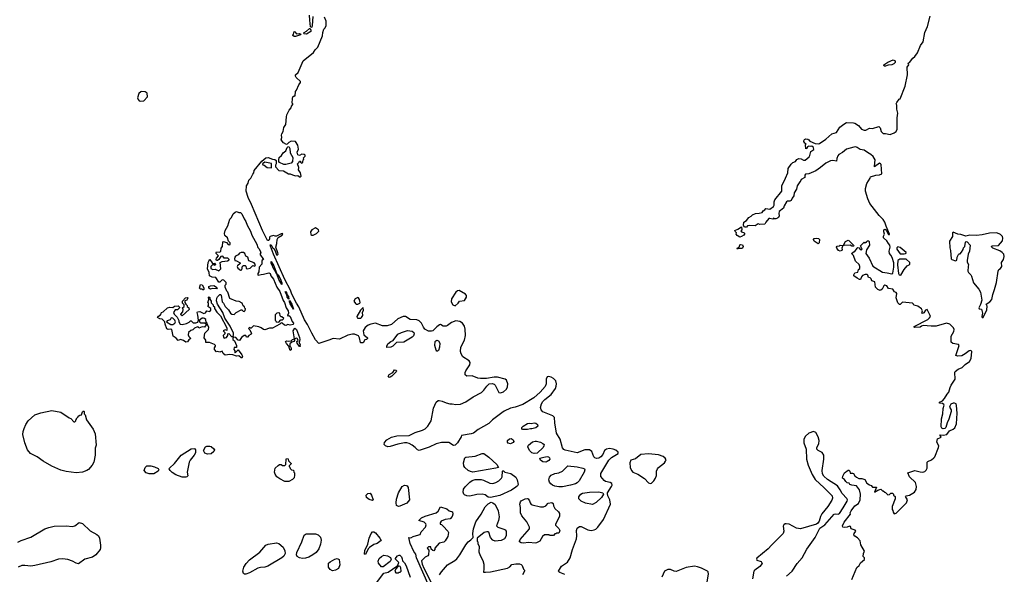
# Model space of a CAD drawing. Extents: x 2219101 to 2444320, y 201258 to 358766.
# Tile 67 of 256: x 2292008 to 2304842, y 222372 to 229602. Entities that reach past the tile are written whole.
import ezdxf

# ---------------------------------------------------------------- set-up
doc = ezdxf.new("R2010")
doc.units = 0

msp = doc.modelspace()

# ---------------------------------------------------------------- linework, layer by layer
at = {"layer": '0CON10XD'}
for points in [[(2296774, 224045), (2296758, 224065), (2296761, 224089), (2296795, 224126), (2296855, 224161), (2296925, 224178), (2297085, 224183), (2297165, 224222), (2297260, 224250), (2297295, 224269), (2297328, 224302), (2297370, 224375), (2297404, 224536), (2297438, 224615), (2297463, 224637), (2297475, 224640), (2297515, 224631), (2297565, 224606), (2297614, 224594), (2297645, 224596), (2297695, 224586), (2297755, 224589), (2297825, 224619), (2297921, 224685), (2298027, 224743), (2298058, 224772), (2298095, 224827), (2298126, 224854), (2298165, 224860), (2298191, 224851), (2298206, 224836), (2298234, 224775), (2298255, 224742), (2298275, 224738), (2298315, 224749), (2298354, 224785), (2298368, 224815), (2298371, 224855), (2298352, 224905), (2298335, 224916), (2298235, 224942), (2298192, 224942), (2298094, 224926), (2298015, 224924), (2297980, 224930), (2297905, 224959), (2297835, 224957), (2297814, 224974), (2297814, 225005), (2297822, 225025), (2297875, 225102), (2297881, 225135), (2297867, 225155), (2297786, 225206), (2297763, 225245), (2297754, 225275), (2297760, 225335), (2297805, 225426), (2297818, 225485), (2297814, 225566), (2297804, 225605), (2297780, 225645), (2297745, 225669), (2297695, 225676), (2297635, 225654), (2297585, 225616), (2297565, 225609), (2297527, 225607), (2297495, 225630), (2297480, 225625), (2297445, 225600), (2297394, 225546), (2297375, 225540), (2297335, 225544), (2297289, 225569), (2297270, 225595), (2297247, 225645), (2297215, 225675), (2297185, 225688), (2297096, 225696), (2297035, 225731), (2297005, 225734), (2296935, 225702), (2296855, 225630), (2296798, 225612), (2296735, 225612), (2296645, 225644), (2296586, 225634), (2296551, 225619), (2296512, 225588), (2296483, 225545), (2296492, 225492), (2296540, 225455), (2296540, 225445), (2296528, 225432), (2296505, 225430), (2296485, 225390), (2296455, 225390), (2296450, 225395), (2296438, 225455), (2296423, 225483), (2296372, 225502), (2296345, 225502), (2296285, 225488), (2296175, 225436), (2296095, 225446), (2296038, 225425), (2295905, 225380), (2295865, 225430), (2295815, 225514), (2295758, 225628), (2295719, 225689), (2295648, 225858), (2295616, 225905), (2295557, 226025), (2295539, 226075), (2295465, 226215), (2295316, 226545), (2295275, 226650), (2295273, 226667), (2295285, 226667), (2295302, 226632), (2295323, 226615), (2295344, 226574), (2295355, 226539), (2295366, 226534), (2295376, 226544), (2295374, 226565), (2295346, 226635), (2295359, 226685), (2295362, 226738), (2295378, 226762), (2295428, 226795), (2295438, 226815), (2295415, 226810), (2295355, 226780), (2295340, 226780), (2295315, 226791), (2295273, 226777), (2295264, 226766), (2295264, 226745), (2295256, 226724), (2295240, 226725), (2295174, 226855), (2295031, 227195), (2294986, 227285), (2294960, 227365), (2294966, 227435), (2294987, 227473), (2294995, 227509), (2295021, 227538), (2295045, 227589), (2295059, 227605), (2295062, 227635), (2295165, 227756), (2295217, 227803), (2295245, 227804), (2295305, 227783), (2295335, 227781), (2295351, 227765), (2295352, 227725), (2295341, 227705), (2295342, 227685), (2295385, 227636), (2295445, 227634), (2295510, 227595), (2295535, 227593), (2295565, 227578), (2295605, 227568), (2295635, 227570), (2295665, 227550), (2295677, 227563), (2295667, 227605), (2295643, 227645), (2295646, 227676), (2295630, 227725), (2295650, 227745), (2295655, 227760), (2295668, 227758), (2295670, 227745), (2295683, 227733), (2295700, 227745), (2295702, 227775), (2295710, 227785), (2295708, 227802), (2295731, 227825), (2295729, 227835), (2295715, 227844), (2295685, 227848), (2295655, 227832), (2295635, 227840), (2295626, 227875), (2295640, 227915), (2295634, 227965), (2295605, 228014), (2295545, 228019), (2295515, 228002), (2295495, 227979), (2295485, 227977), (2295445, 227999), (2295416, 228035), (2295424, 228065), (2295419, 228095), (2295424, 228115), (2295441, 228145), (2295451, 228195), (2295478, 228235), (2295484, 228336), (2295492, 228362), (2295520, 228425), (2295548, 228452), (2295550, 228475), (2295570, 228495), (2295570, 228505), (2295560, 228515), (2295563, 228577), (2295570, 228595), (2295585, 228610), (2295598, 228612), (2295603, 228667), (2295618, 228682), (2295648, 228752), (2295670, 228785), (2295668, 228798), (2295611, 228851), (2295604, 228865), (2295605, 228884), (2295639, 228915), (2295704, 229066), (2295839, 229175), (2295860, 229210), (2295895, 229244), (2295956, 229394), (2295958, 229435), (2295973, 229477), (2295990, 229495), (2296003, 229527), (2296002, 229582), (2295980, 229635)], [(2295831, 229645), (2295822, 229525), (2295815, 229506), (2295805, 229502), (2295799, 229509), (2295788, 229595), (2295787, 229663)], [(2302307, 227833), (2302322, 227885), (2302358, 227912), (2302356, 227936), (2302335, 227954), (2302315, 227949), (2302295, 227952), (2302278, 227945), (2302268, 227922), (2302255, 227920), (2302250, 227975), (2302260, 227985), (2302242, 227992), (2302228, 228015), (2302228, 228025), (2302240, 228040), (2302255, 228050), (2302280, 228045), (2302295, 228038), (2302307, 228017), (2302378, 227988), (2302415, 227983), (2302435, 227990), (2302515, 228044), (2302596, 228114), (2302655, 228130), (2302700, 228200), (2302749, 228241), (2302785, 228261), (2302875, 228260), (2302895, 228253), (2302943, 228223), (2302983, 228175), (2303015, 228163), (2303037, 228163), (2303085, 228189), (2303126, 228186), (2303205, 228209), (2303224, 228194), (2303239, 228145), (2303265, 228119), (2303295, 228120), (2303355, 228106), (2303405, 228129), (2303435, 228143), (2303445, 228175), (2303447, 228325), (2303455, 228385), (2303442, 228435), (2303440, 228490), (2303433, 228505), (2303441, 228525), (2303474, 228566), (2303485, 228572), (2303550, 228735), (2303579, 228885), (2303578, 228982), (2303596, 229015), (2303590, 229035), (2303605, 229044), (2303650, 229100), (2303677, 229123), (2303710, 229170), (2303751, 229265), (2303783, 229315), (2303806, 229435), (2303841, 229515), (2303877, 229647)], [(2295745, 229413), (2295716, 229416), (2295709, 229425), (2295714, 229435), (2295748, 229452), (2295785, 229486), (2295795, 229487), (2295804, 229465), (2295802, 229448), (2295745, 229413)], [(2295605, 229382), (2295585, 229383), (2295569, 229395), (2295567, 229405), (2295576, 229414), (2295585, 229447), (2295595, 229443), (2295615, 229418), (2295655, 229422), (2295672, 229415), (2295666, 229405), (2295605, 229382)], [(2303295, 228997), (2303278, 228998), (2303270, 229005), (2303270, 229015), (2303325, 229047), (2303395, 229077), (2303420, 229065), (2303418, 229045), (2303402, 229025), (2303375, 229014), (2303329, 229011), (2303315, 229004), (2303295, 228997)], [(2293585, 228540), (2293625, 228543), (2293672, 228595), (2293668, 228645), (2293645, 228663), (2293602, 228668), (2293585, 228663), (2293560, 228640), (2293544, 228584), (2293552, 228562), (2293566, 228546), (2293585, 228540)], [(2295453, 227713), (2295395, 227740), (2295386, 227755), (2295384, 227776), (2295390, 227805), (2295419, 227831), (2295441, 227865), (2295479, 227891), (2295495, 227937), (2295503, 227947), (2295515, 227948), (2295530, 227925), (2295532, 227865), (2295568, 227805), (2295562, 227755), (2295546, 227734), (2295475, 227714), (2295453, 227713)], [(2302857, 222305), (2302919, 222461), (2302949, 222485), (2302967, 222523), (2303020, 222565), (2303020, 222585), (2303004, 222605), (2303007, 222643), (2303020, 222675), (2302972, 222755), (2302965, 222810), (2302929, 222849), (2302895, 222870), (2302883, 222885), (2302886, 222904), (2302907, 222935), (2302897, 222947), (2302848, 222965), (2302838, 222995), (2302825, 223000), (2302794, 222986), (2302755, 222981), (2302738, 222988), (2302734, 223004), (2302757, 223053), (2302836, 223155), (2302833, 223175), (2302845, 223201), (2302893, 223265), (2302944, 223296), (2302962, 223345), (2302966, 223415), (2302953, 223473), (2302915, 223525), (2302857, 223535), (2302830, 223545), (2302819, 223559), (2302795, 223564), (2302775, 223581), (2302758, 223608), (2302734, 223625), (2302738, 223652), (2302760, 223695), (2302805, 223730), (2302818, 223728), (2302830, 223715), (2302835, 223690), (2302865, 223692), (2302875, 223688), (2302893, 223655), (2302915, 223637), (2302945, 223622), (2302985, 223622), (2303025, 223608), (2303051, 223561), (2303085, 223537), (2303108, 223528), (2303125, 223508), (2303175, 223510), (2303152, 223442), (2303195, 223470), (2303232, 223482), (2303255, 223460), (2303265, 223460), (2303283, 223443), (2303295, 223440), (2303325, 223410), (2303347, 223413), (2303365, 223428), (2303385, 223428), (2303400, 223415), (2303400, 223405), (2303420, 223385), (2303420, 223355), (2303382, 223255), (2303380, 223215), (2303390, 223205), (2303393, 223183), (2303405, 223160), (2303435, 223170), (2303568, 223305), (2303579, 223345), (2303556, 223385), (2303563, 223395), (2303605, 223402), (2303670, 223445), (2303695, 223477), (2303699, 223515), (2303687, 223567), (2303605, 223645), (2303586, 223695), (2303675, 223724), (2303745, 223706), (2303780, 223705), (2303807, 223713), (2303825, 223729), (2303836, 223754), (2303836, 223834), (2303846, 223844), (2303894, 223866), (2303925, 223890), (2303936, 223905), (2303984, 224025), (2303987, 224045), (2303964, 224096), (2303973, 224137), (2304012, 224155), (2304018, 224165), (2304002, 224185), (2304005, 224190), (2304045, 224186), (2304094, 224196), (2304126, 224244), (2304175, 224264), (2304198, 224282), (2304221, 224335), (2304228, 224475), (2304221, 224571), (2304213, 224593), (2304195, 224602), (2304175, 224604), (2304145, 224590), (2304131, 224565), (2304130, 224550), (2304148, 224515), (2304148, 224495), (2304120, 224395), (2304097, 224345), (2304082, 224288), (2304068, 224272), (2304045, 224268), (2304026, 224276), (2304018, 224295), (2304022, 224398), (2304043, 224465), (2304044, 224535), (2304059, 224579), (2304056, 224586), (2304038, 224598), (2303998, 224605), (2303998, 224615), (2304037, 224633), (2304065, 224663), (2304098, 224722), (2304118, 224745), (2304138, 224808), (2304150, 224840), (2304201, 224915), (2304198, 225002), (2304203, 225017), (2304243, 225047), (2304295, 225068), (2304333, 225107), (2304389, 225145), (2304410, 225185), (2304420, 225275), (2304405, 225289), (2304385, 225286), (2304334, 225246), (2304288, 225222), (2304235, 225218), (2304210, 225225), (2304253, 225355), (2304246, 225366), (2304171, 225381), (2304150, 225400), (2304149, 225475), (2304185, 225539), (2304189, 225565), (2304179, 225585), (2304133, 225633), (2304088, 225648), (2303955, 225608), (2303887, 225607), (2303785, 225617), (2303765, 225608), (2303744, 225594), (2303675, 225591), (2303668, 225595), (2303668, 225602), (2303845, 225692), (2303869, 225715), (2303879, 225735), (2303876, 225745), (2303835, 225823), (2303815, 225816), (2303795, 225781), (2303775, 225771), (2303768, 225775), (2303774, 225805), (2303765, 225832), (2303715, 225868), (2303665, 225880), (2303660, 225895), (2303647, 225907), (2303515, 225920), (2303485, 225890), (2303475, 225890), (2303455, 225912), (2303431, 225975), (2303440, 226035), (2303434, 226044), (2303411, 226055), (2303388, 226088), (2303335, 226098), (2303310, 226135), (2303285, 226142), (2303271, 226135), (2303249, 226091), (2303234, 226076), (2303225, 226072), (2303195, 226083), (2303162, 226115), (2303154, 226184), (2303115, 226197), (2303105, 226226), (2303096, 226236), (2303073, 226243), (2303064, 226274), (2303055, 226281), (2303030, 226280), (2302994, 226266), (2302980, 226250), (2302966, 226214), (2302955, 226214), (2302923, 226233), (2302883, 226265), (2302881, 226275), (2302896, 226304), (2302935, 226310), (2302943, 226345), (2302959, 226361), (2302961, 226385), (2302949, 226409), (2302902, 226455), (2302878, 226528), (2302850, 226555), (2302885, 226580), (2302895, 226580), (2302924, 226626), (2302935, 226632), (2302950, 226630), (2302958, 226615), (2302975, 226602), (2302988, 226612), (2302970, 226655), (2303015, 226700), (2303025, 226690), (2303035, 226700), (2303045, 226700), (2303055, 226720), (2303075, 226720), (2303082, 226705), (2303087, 226665), (2303048, 226602), (2303038, 226555), (2303082, 226495), (2303128, 226388), (2303255, 226311), (2303314, 226304), (2303375, 226288), (2303391, 226299), (2303403, 226375), (2303404, 226434), (2303382, 226502), (2303365, 226532), (2303344, 226554), (2303343, 226585), (2303356, 226635), (2303351, 226665), (2303333, 226683), (2303311, 226721), (2303268, 226758), (2303268, 226782), (2303280, 226805), (2303270, 226835), (2303273, 226865), (2303285, 226872), (2303295, 226868), (2303305, 226850), (2303335, 226800), (2303345, 226800), (2303346, 226805), (2303301, 226911), (2303286, 226965), (2303265, 226996), (2303210, 227050), (2303088, 227208), (2303063, 227265), (2303034, 227365), (2303035, 227400), (2303051, 227469), (2303093, 227535), (2303100, 227555), (2303166, 227574), (2303215, 227579), (2303244, 227595), (2303237, 227715), (2303230, 227725), (2303215, 227731), (2303152, 227685), (2303149, 227695), (2303159, 227775), (2303135, 227818), (2303104, 227845), (2303059, 227869), (2303015, 227903), (2302962, 227912), (2302926, 227936), (2302905, 227943), (2302881, 227939), (2302787, 227913), (2302735, 227872), (2302686, 227845), (2302672, 227828), (2302658, 227792), (2302655, 227760), (2302607, 227767), (2302575, 227761), (2302515, 227733), (2302446, 227675), (2302386, 227634), (2302295, 227594), (2302251, 227589), (2302244, 227575), (2302244, 227545), (2302195, 227518), (2302192, 227505), (2302175, 227488), (2302143, 227435), (2302134, 227395), (2302103, 227347), (2302099, 227305), (2302076, 227275), (2302066, 227245), (2302045, 227235), (2302015, 227235), (2302003, 227227), (2301972, 227175), (2301964, 227145), (2301909, 227101), (2301903, 227075), (2301908, 227045), (2301898, 227025), (2301887, 227013), (2301865, 227006), (2301848, 227008), (2301835, 227020), (2301832, 227005), (2301825, 227000), (2301785, 227012), (2301775, 227009), (2301736, 226965), (2301719, 226935), (2301655, 226933), (2301635, 226940), (2301595, 226913), (2301515, 226920), (2301496, 226914), (2301482, 226898), (2301465, 226896), (2301452, 226902), (2301444, 226924), (2301448, 226965), (2301484, 226986), (2301511, 227025), (2301541, 227039), (2301562, 227058), (2301600, 227075), (2301645, 227079), (2301685, 227091), (2301698, 227112), (2301722, 227125), (2301735, 227142), (2301785, 227134), (2301833, 227167), (2301841, 227185), (2301842, 227228), (2301853, 227255), (2301943, 227367), (2301942, 227438), (2301992, 227535), (2302019, 227605), (2302025, 227661), (2302062, 227718), (2302085, 227739), (2302121, 227755), (2302140, 227780), (2302165, 227791), (2302195, 227789), (2302225, 227770), (2302245, 227770), (2302298, 227815), (2302307, 227833)], [(2295285, 227670), (2295290, 227675), (2295292, 227715), (2295288, 227728), (2295205, 227746), (2295173, 227725), (2295175, 227712), (2295196, 227706), (2295234, 227674), (2295285, 227670)], [(2294905, 225192), (2294894, 225194), (2294865, 225220), (2294835, 225214), (2294785, 225233), (2294745, 225236), (2294685, 225231), (2294661, 225251), (2294645, 225280), (2294615, 225268), (2294585, 225278), (2294573, 225273), (2294548, 225305), (2294548, 225325), (2294560, 225345), (2294560, 225355), (2294548, 225368), (2294482, 225392), (2294432, 225392), (2294432, 225425), (2294412, 225455), (2294422, 225515), (2294470, 225565), (2294472, 225595), (2294450, 225635), (2294450, 225645), (2294440, 225655), (2294434, 225694), (2294418, 225708), (2294405, 225713), (2294385, 225710), (2294352, 225685), (2294353, 225663), (2294365, 225650), (2294415, 225650), (2294438, 225638), (2294440, 225625), (2294416, 225594), (2294385, 225600), (2294345, 225580), (2294340, 225595), (2294325, 225600), (2294287, 225583), (2294265, 225559), (2294239, 225551), (2294207, 225523), (2294203, 225495), (2294212, 225472), (2294240, 225445), (2294212, 225428), (2294195, 225403), (2294175, 225398), (2294145, 225420), (2294105, 225432), (2294075, 225422), (2294049, 225449), (2294008, 225475), (2293993, 225563), (2293975, 225570), (2293945, 225563), (2293924, 225574), (2293902, 225635), (2293900, 225665), (2293865, 225700), (2293835, 225702), (2293805, 225720), (2293815, 225738), (2293839, 225751), (2293850, 225770), (2293858, 225785), (2293876, 225794), (2293935, 225846), (2293965, 225856), (2294005, 225851), (2294025, 225867), (2294075, 225870), (2294090, 225855), (2294090, 225845), (2294065, 225820), (2294035, 225822), (2294014, 225785), (2294020, 225765), (2294062, 225725), (2294082, 225682), (2294082, 225665), (2294100, 225635), (2294125, 225628), (2294180, 225640), (2294219, 225661), (2294235, 225678), (2294245, 225678), (2294271, 225651), (2294305, 225649), (2294329, 225661), (2294338, 225685), (2294330, 225750), (2294320, 225785), (2294325, 225792), (2294355, 225798), (2294408, 225772), (2294429, 225781), (2294445, 225808), (2294485, 225800), (2294500, 225815), (2294498, 225838), (2294462, 225865), (2294470, 225875), (2294470, 225905), (2294462, 225915), (2294472, 225955), (2294470, 225985), (2294475, 225988), (2294485, 225980), (2294488, 225958), (2294502, 225935), (2294502, 225912), (2294530, 225885), (2294530, 225870), (2294545, 225860), (2294548, 225838), (2294579, 225789), (2294625, 225743), (2294706, 225585), (2294708, 225552), (2294685, 225560), (2294660, 225545), (2294680, 225525), (2294680, 225505), (2294660, 225485), (2294663, 225463), (2294675, 225452), (2294705, 225460), (2294720, 225485), (2294723, 225507), (2294735, 225510), (2294775, 225470), (2294794, 225486), (2294794, 225515), (2294750, 225605), (2294680, 225710), (2294656, 225786), (2294588, 225895), (2294573, 225937), (2294577, 225973), (2294585, 225990), (2294615, 226020), (2294625, 226020), (2294635, 226010), (2294648, 225925), (2294666, 225906), (2294688, 225865), (2294729, 225819), (2294757, 225777), (2294775, 225762), (2294805, 225760), (2294830, 225785), (2294895, 225820), (2294905, 225820), (2294922, 225802), (2294935, 225800), (2294947, 225813), (2294950, 225835), (2294942, 225842), (2294938, 225858), (2294922, 225872), (2294907, 225907), (2294868, 225928), (2294830, 225935), (2294748, 225968), (2294722, 226052), (2294710, 226065), (2294687, 226117), (2294688, 226142), (2294698, 226155), (2294700, 226175), (2294668, 226208), (2294645, 226210), (2294618, 226182), (2294605, 226180), (2294565, 226240), (2294516, 226246), (2294482, 226265), (2294478, 226308), (2294454, 226355), (2294464, 226436), (2294478, 226465), (2294480, 226475), (2294486, 226476), (2294515, 226432), (2294535, 226420), (2294548, 226428), (2294560, 226405), (2294555, 226400), (2294525, 226410), (2294499, 226385), (2294500, 226360), (2294525, 226346), (2294555, 226348), (2294605, 226328), (2294630, 226355), (2294622, 226435), (2294645, 226450), (2294715, 226458), (2294738, 226472), (2294738, 226478), (2294722, 226492), (2294674, 226494), (2294655, 226520), (2294630, 226515), (2294602, 226475), (2294586, 226464), (2294573, 226463), (2294567, 226475), (2294571, 226495), (2294600, 226525), (2294567, 226555), (2294567, 226565), (2294575, 226576), (2294608, 226572), (2294628, 226582), (2294634, 226626), (2294653, 226647), (2294655, 226708), (2294665, 226710), (2294705, 226698), (2294725, 226672), (2294745, 226668), (2294752, 226675), (2294751, 226695), (2294728, 226715), (2294717, 226757), (2294681, 226791), (2294679, 226815), (2294688, 226855), (2294722, 226915), (2294748, 227002), (2294770, 227025), (2294790, 227070), (2294815, 227094), (2294835, 227101), (2294865, 227087), (2294885, 227087), (2294905, 227070), (2294935, 227008), (2294955, 226972), (2294972, 226922), (2295016, 226846), (2295033, 226795), (2295098, 226678), (2295112, 226632), (2295128, 226615), (2295148, 226575), (2295149, 226561), (2295140, 226545), (2295187, 226475), (2295165, 226462), (2295164, 226415), (2295130, 226375), (2295126, 226314), (2295112, 226295), (2295110, 226275), (2295115, 226270), (2295155, 226282), (2295185, 226283), (2295257, 226303), (2295273, 226295), (2295282, 226265), (2295315, 226220), (2295359, 226115), (2295397, 226057), (2295442, 225942), (2295460, 225915), (2295483, 225845), (2295507, 225805), (2295512, 225778), (2295500, 225745), (2295505, 225740), (2295515, 225748), (2295533, 225735), (2295560, 225670), (2295577, 225647), (2295572, 225628), (2295532, 225622), (2295505, 225627), (2295475, 225617), (2295458, 225618), (2295428, 225648), (2295415, 225650), (2295400, 225635), (2295305, 225582), (2295265, 225580), (2295205, 225560), (2295185, 225563), (2295156, 225586), (2295125, 225598), (2295055, 225610), (2295025, 225580), (2295015, 225580), (2295005, 225590), (2294992, 225578), (2295008, 225558), (2295010, 225545), (2295029, 225515), (2295026, 225504), (2294996, 225484), (2294978, 225462), (2294964, 225464), (2294954, 225484), (2294935, 225484), (2294900, 225460), (2294875, 225419), (2294855, 225425), (2294825, 225461), (2294797, 225463), (2294788, 225452), (2294788, 225435), (2294806, 225415), (2294836, 225354), (2294835, 225330), (2294803, 225327), (2294800, 225305), (2294810, 225285), (2294810, 225265), (2294815, 225260), (2294855, 225300), (2294905, 225232), (2294911, 225215), (2294905, 225192)], [(2295814, 226794), (2295835, 226795), (2295875, 226814), (2295905, 226845), (2295902, 226862), (2295865, 226889), (2295817, 226863), (2295799, 226835), (2295802, 226802), (2295814, 226794)], [(2301395, 226766), (2301359, 226789), (2301347, 226805), (2301350, 226825), (2301333, 226843), (2301331, 226855), (2301369, 226871), (2301415, 226902), (2301420, 226865), (2301410, 226845), (2301420, 226835), (2301450, 226825), (2301458, 226815), (2301447, 226795), (2301415, 226774), (2301395, 226766)], [(2304565, 225718), (2304615, 225820), (2304619, 225869), (2304608, 225895), (2304655, 225924), (2304678, 225955), (2304691, 226019), (2304716, 226085), (2304739, 226175), (2304762, 226325), (2304771, 226345), (2304795, 226360), (2304812, 226385), (2304807, 226435), (2304830, 226475), (2304842, 226515), (2304836, 226545), (2304815, 226567), (2304785, 226588), (2304691, 226625), (2304672, 226645), (2304685, 226653), (2304765, 226657), (2304819, 226721), (2304825, 226755), (2304817, 226777), (2304794, 226804), (2304745, 226824), (2304649, 226821), (2304552, 226798), (2304478, 226788), (2304395, 226792), (2304339, 226779), (2304275, 226804), (2304235, 226808), (2304175, 226833), (2304167, 226825), (2304168, 226775), (2304130, 226715), (2304132, 226628), (2304141, 226595), (2304150, 226485), (2304158, 226475), (2304205, 226458), (2304222, 226468), (2304228, 226505), (2304245, 226540), (2304255, 226550), (2304265, 226550), (2304285, 226570), (2304308, 226605), (2304312, 226628), (2304330, 226645), (2304335, 226700), (2304345, 226710), (2304358, 226708), (2304398, 226665), (2304387, 226585), (2304372, 226545), (2304357, 226465), (2304360, 226440), (2304377, 226413), (2304370, 226385), (2304369, 226325), (2304375, 226307), (2304408, 226275), (2304417, 226257), (2304442, 226172), (2304511, 226091), (2304531, 226051), (2304550, 225945), (2304532, 225888), (2304510, 225845), (2304515, 225832), (2304545, 225830), (2304558, 225775), (2304548, 225735), (2304555, 225718), (2304565, 225718)], [(2301365, 226610), (2301360, 226625), (2301378, 226632), (2301390, 226645), (2301394, 226666), (2301405, 226672), (2301428, 226668), (2301440, 226645), (2301430, 226625), (2301415, 226618), (2301375, 226620), (2301365, 226610)], [(2302415, 226682), (2302363, 226715), (2302357, 226735), (2302365, 226752), (2302395, 226756), (2302420, 226750), (2302435, 226738), (2302430, 226695), (2302415, 226682)], [(2302705, 226586), (2302683, 226595), (2302659, 226625), (2302657, 226635), (2302665, 226652), (2302695, 226653), (2302705, 226662), (2302738, 226658), (2302724, 226626), (2302729, 226605), (2302725, 226592), (2302705, 226586)], [(2302855, 226650), (2302834, 226664), (2302755, 226660), (2302748, 226665), (2302771, 226709), (2302805, 226730), (2302818, 226725), (2302878, 226665), (2302880, 226655), (2302875, 226652), (2302855, 226650)], [(2294885, 226337), (2294905, 226342), (2294911, 226389), (2294925, 226400), (2294945, 226400), (2294955, 226390), (2294962, 226362), (2294975, 226356), (2295010, 226365), (2295045, 226400), (2295075, 226390), (2295082, 226405), (2295065, 226431), (2294995, 226458), (2294980, 226505), (2294955, 226520), (2294942, 226555), (2294925, 226566), (2294895, 226568), (2294875, 226560), (2294855, 226538), (2294820, 226520), (2294810, 226505), (2294808, 226485), (2294814, 226464), (2294835, 226460), (2294882, 226432), (2294882, 226425), (2294847, 226395), (2294842, 226385), (2294850, 226365), (2294885, 226337)], [(2303535, 226548), (2303555, 226553), (2303565, 226560), (2303565, 226567), (2303485, 226631), (2303455, 226643), (2303442, 226628), (2303442, 226612), (2303485, 226552), (2303535, 226548)], [(2295425, 226150), (2295384, 226215), (2295360, 226290), (2295355, 226290), (2295340, 226330), (2295325, 226342), (2295285, 226430), (2295285, 226450), (2295319, 226395), (2295360, 226290), (2295375, 226278), (2295405, 226228), (2295425, 226170), (2295425, 226150)], [(2303495, 226273), (2303535, 226347), (2303577, 226393), (2303602, 226405), (2303610, 226415), (2303612, 226435), (2303565, 226479), (2303479, 226481), (2303456, 226465), (2303452, 226405), (2303463, 226293), (2303473, 226275), (2303495, 226273)], [(2294405, 226080), (2294395, 226080), (2294385, 226090), (2294365, 226090), (2294352, 226102), (2294365, 226150), (2294385, 226148), (2294407, 226105), (2294410, 226085), (2294405, 226080)], [(2294495, 226091), (2294475, 226104), (2294472, 226118), (2294474, 226126), (2294495, 226134), (2294539, 226139), (2294572, 226115), (2294580, 226105), (2294575, 226092), (2294515, 226098), (2294495, 226091)], [(2295515, 225960), (2295493, 225985), (2295490, 226020), (2295485, 226020), (2295470, 226055), (2295475, 226060), (2295485, 226050), (2295490, 226020), (2295510, 225995), (2295515, 225960)], [(2297685, 225872), (2297722, 225905), (2297739, 225931), (2297805, 225943), (2297832, 225985), (2297831, 226005), (2297821, 226025), (2297735, 226072), (2297715, 226067), (2297695, 226050), (2297638, 225965), (2297632, 225925), (2297652, 225885), (2297685, 225872)], [(2294125, 225742), (2294111, 225751), (2294108, 225762), (2294134, 225796), (2294139, 225825), (2294132, 225845), (2294150, 225865), (2294150, 225885), (2294132, 225905), (2294132, 225935), (2294170, 225975), (2294195, 225980), (2294200, 225975), (2294197, 225963), (2294185, 225948), (2294162, 225938), (2294160, 225915), (2294172, 225892), (2294190, 225875), (2294190, 225865), (2294212, 225845), (2294216, 225825), (2294125, 225742)], [(2295575, 225830), (2295535, 225900), (2295524, 225925), (2295525, 225940), (2295556, 225895), (2295575, 225830)], [(2296415, 225894), (2296440, 225905), (2296448, 225915), (2296439, 225955), (2296425, 225978), (2296415, 225982), (2296380, 225965), (2296362, 225935), (2296385, 225901), (2296395, 225894), (2296415, 225894)], [(2295385, 225660), (2295412, 225688), (2295435, 225690), (2295450, 225705), (2295425, 225730), (2295415, 225730), (2295402, 225742), (2295400, 225775), (2295385, 225782), (2295360, 225775), (2295340, 225755), (2295340, 225685), (2295348, 225678), (2295352, 225662), (2295385, 225660)], [(2296415, 225710), (2296455, 225711), (2296465, 225718), (2296481, 225745), (2296477, 225785), (2296490, 225815), (2296485, 225850), (2296452, 225815), (2296403, 225735), (2296406, 225716), (2296415, 225710)], [(2294005, 225630), (2294032, 225648), (2294040, 225665), (2294032, 225685), (2294002, 225712), (2293983, 225717), (2293969, 225691), (2293930, 225675), (2293920, 225665), (2293980, 225630), (2294005, 225630)], [(2295535, 225290), (2295524, 225314), (2295518, 225348), (2295485, 225380), (2295473, 225405), (2295485, 225417), (2295515, 225412), (2295545, 225418), (2295565, 225432), (2295590, 225440), (2295574, 225545), (2295595, 225583), (2295614, 225565), (2295655, 225458), (2295658, 225432), (2295652, 225395), (2295662, 225365), (2295660, 225355), (2295668, 225345), (2295665, 225340), (2295655, 225342), (2295623, 225385), (2295622, 225405), (2295638, 225422), (2295631, 225441), (2295619, 225449), (2295603, 225447), (2295590, 225440), (2295589, 225421), (2295580, 225405), (2295553, 225397), (2295530, 225375), (2295530, 225345), (2295540, 225335), (2295546, 225315), (2295545, 225300), (2295535, 225290)], [(2296795, 225330), (2296792, 225345), (2296808, 225375), (2296845, 225408), (2296875, 225420), (2296935, 225502), (2296985, 225526), (2297065, 225551), (2297125, 225543), (2297144, 225524), (2297150, 225505), (2297141, 225479), (2297125, 225462), (2297015, 225399), (2296918, 225392), (2296872, 225345), (2296845, 225333), (2296795, 225330)], [(2297455, 225280), (2297445, 225282), (2297436, 225296), (2297418, 225355), (2297424, 225405), (2297432, 225418), (2297445, 225423), (2297465, 225417), (2297486, 225385), (2297481, 225335), (2297465, 225290), (2297455, 225280)], [(2296825, 224940), (2296813, 224953), (2296824, 224976), (2296870, 225005), (2296895, 225038), (2296910, 225035), (2296918, 225025), (2296915, 225010), (2296860, 224955), (2296835, 224942), (2296825, 224940)], [(2299115, 222371), (2299048, 222395), (2299034, 222404), (2299032, 222415), (2299072, 222478), (2299148, 222532), (2299182, 222585), (2299213, 222695), (2299268, 222835), (2299272, 222875), (2299264, 222945), (2299276, 222975), (2299305, 222994), (2299325, 222994), (2299415, 222952), (2299455, 222944), (2299495, 222950), (2299518, 222962), (2299543, 222987), (2299619, 223085), (2299707, 223285), (2299701, 223345), (2299676, 223395), (2299668, 223425), (2299670, 223435), (2299724, 223516), (2299730, 223535), (2299728, 223555), (2299705, 223567), (2299645, 223581), (2299625, 223594), (2299585, 223647), (2299581, 223685), (2299689, 223861), (2299724, 223896), (2299808, 223945), (2299810, 223965), (2299780, 223990), (2299745, 224002), (2299695, 224011), (2299656, 224004), (2299630, 223985), (2299608, 223932), (2299584, 223905), (2299555, 223888), (2299525, 223884), (2299505, 223891), (2299493, 223903), (2299467, 223975), (2299435, 223996), (2299376, 223996), (2299275, 223957), (2299119, 223989), (2299099, 223999), (2299082, 224022), (2299051, 224135), (2299006, 224214), (2298983, 224345), (2298980, 224415), (2298958, 224438), (2298829, 224489), (2298807, 224515), (2298798, 224545), (2298811, 224595), (2298827, 224623), (2298851, 224649), (2298934, 224715), (2298990, 224795), (2299003, 224825), (2299006, 224855), (2298995, 224893), (2298965, 224924), (2298935, 224942), (2298905, 224953), (2298884, 224946), (2298872, 224915), (2298872, 224855), (2298859, 224821), (2298792, 224745), (2298708, 224672), (2298567, 224585), (2298465, 224550), (2298404, 224536), (2298323, 224497), (2298291, 224479), (2298173, 224387), (2298124, 224336), (2297985, 224261), (2297925, 224214), (2297895, 224203), (2297765, 224180), (2297763, 224165), (2297715, 224087), (2297685, 224054), (2297662, 224052), (2297601, 224091), (2297505, 224091), (2297435, 224072), (2297345, 224029), (2297215, 223986), (2297195, 223993), (2297165, 224025), (2297125, 224056), (2297085, 224078), (2297055, 224084), (2297025, 224084), (2296935, 224068), (2296835, 224039), (2296805, 224036), (2296774, 224045)], [(2292745, 223696), (2292612, 223712), (2292545, 223731), (2292425, 223783), (2292315, 223846), (2292235, 223902), (2292147, 223947), (2292108, 223995), (2292073, 224085), (2292049, 224195), (2292051, 224235), (2292064, 224275), (2292086, 224325), (2292118, 224375), (2292205, 224452), (2292285, 224477), (2292426, 224506), (2292544, 224484), (2292654, 224414), (2292673, 224403), (2292715, 224360), (2292725, 224360), (2292740, 224375), (2292740, 224385), (2292750, 224395), (2292750, 224405), (2292770, 224425), (2292770, 224435), (2292793, 224447), (2292815, 224450), (2292825, 224490), (2292835, 224500), (2292845, 224500), (2292850, 224495), (2292850, 224465), (2292862, 224452), (2292878, 224388), (2292967, 224265), (2292992, 224205), (2293003, 224055), (2292993, 224015), (2292993, 223925), (2292974, 223836), (2292951, 223795), (2292903, 223737), (2292885, 223724), (2292825, 223704), (2292745, 223696)], [(2298565, 224258), (2298552, 224265), (2298554, 224285), (2298569, 224305), (2298625, 224339), (2298653, 224343), (2298675, 224337), (2298715, 224349), (2298735, 224343), (2298757, 224325), (2298760, 224305), (2298735, 224280), (2298685, 224267), (2298665, 224270), (2298625, 224262), (2298565, 224258)], [(2302005, 222346), (2302077, 222413), (2302144, 222515), (2302208, 222585), (2302269, 222701), (2302375, 222852), (2302438, 222972), (2302505, 223018), (2302625, 223154), (2302645, 223159), (2302676, 223154), (2302693, 223165), (2302740, 223240), (2302793, 223325), (2302797, 223345), (2302790, 223360), (2302727, 223425), (2302702, 223475), (2302668, 223525), (2302539, 223609), (2302491, 223651), (2302471, 223681), (2302467, 223725), (2302490, 223875), (2302488, 223925), (2302470, 223960), (2302418, 223988), (2302399, 224005), (2302397, 224025), (2302423, 224075), (2302428, 224115), (2302418, 224165), (2302385, 224221), (2302355, 224236), (2302295, 224212), (2302249, 224175), (2302229, 224135), (2302231, 224085), (2302261, 224005), (2302266, 223875), (2302287, 223797), (2302336, 223675), (2302375, 223606), (2302495, 223500), (2302598, 223395), (2302603, 223365), (2302593, 223337), (2302542, 223255), (2302465, 223160), (2302447, 223125), (2302431, 223065), (2302412, 223038), (2302393, 223027), (2302185, 222966), (2302133, 222973), (2302040, 223025), (2301998, 223032), (2301985, 223029), (2301967, 223015), (2301962, 222998), (2301969, 222935), (2301959, 222905), (2301809, 222751), (2301764, 222705), (2301615, 222582), (2301611, 222571), (2301617, 222557), (2301675, 222537), (2301684, 222515), (2301656, 222475), (2301592, 222428), (2301578, 222412), (2301558, 222315)], [(2298405, 224073), (2298375, 224082), (2298368, 224095), (2298367, 224115), (2298392, 224138), (2298415, 224142), (2298440, 224125), (2298448, 224105), (2298440, 224090), (2298405, 224073)], [(2298715, 223947), (2298684, 223954), (2298653, 223985), (2298632, 224035), (2298640, 224055), (2298693, 224097), (2298725, 224110), (2298745, 224110), (2298795, 224094), (2298828, 224078), (2298843, 224063), (2298842, 224045), (2298830, 224025), (2298755, 223952), (2298715, 223947)], [(2294173, 223637), (2294125, 223638), (2294045, 223669), (2293995, 223700), (2293968, 223725), (2293956, 223745), (2293959, 223755), (2294025, 223815), (2294111, 223925), (2294245, 224006), (2294285, 224012), (2294298, 223995), (2294298, 223955), (2294284, 223926), (2294230, 223860), (2294218, 223835), (2294190, 223705), (2294198, 223655), (2294185, 223642), (2294173, 223637)], [(2294455, 223938), (2294421, 223951), (2294402, 223985), (2294430, 224035), (2294445, 224042), (2294485, 224042), (2294505, 224037), (2294539, 224009), (2294548, 223995), (2294540, 223975), (2294505, 223944), (2294455, 223938)], [(2295465, 223581), (2295398, 223615), (2295360, 223645), (2295336, 223676), (2295328, 223705), (2295340, 223755), (2295375, 223792), (2295395, 223802), (2295415, 223802), (2295435, 223790), (2295465, 223790), (2295478, 223802), (2295480, 223875), (2295485, 223880), (2295508, 223878), (2295512, 223852), (2295548, 223818), (2295548, 223812), (2295522, 223788), (2295520, 223775), (2295528, 223768), (2295532, 223752), (2295552, 223732), (2295578, 223728), (2295580, 223705), (2295590, 223695), (2295592, 223665), (2295585, 223630), (2295565, 223608), (2295515, 223584), (2295465, 223581)], [(2297915, 223704), (2297885, 223711), (2297855, 223725), (2297812, 223765), (2297799, 223785), (2297794, 223825), (2297809, 223891), (2297825, 223899), (2297945, 223913), (2298035, 223948), (2298056, 223946), (2298125, 223900), (2298227, 223805), (2298250, 223765), (2298216, 223754), (2297915, 223704)], [(2298865, 223836), (2298825, 223839), (2298795, 223862), (2298790, 223885), (2298839, 223901), (2298885, 223906), (2298902, 223902), (2298915, 223892), (2298919, 223875), (2298906, 223855), (2298885, 223842), (2298865, 223836)], [(2300225, 223558), (2300245, 223562), (2300275, 223592), (2300296, 223624), (2300308, 223662), (2300309, 223715), (2300321, 223745), (2300336, 223765), (2300411, 223825), (2300426, 223845), (2300434, 223865), (2300422, 223885), (2300395, 223906), (2300335, 223930), (2300204, 223944), (2300105, 223932), (2300035, 223877), (2299975, 223858), (2299961, 223825), (2299967, 223765), (2299984, 223724), (2300002, 223702), (2300065, 223676), (2300152, 223622), (2300205, 223563), (2300225, 223558)], [(2293695, 223680), (2293655, 223695), (2293632, 223725), (2293642, 223765), (2293665, 223786), (2293718, 223788), (2293763, 223775), (2293811, 223751), (2293823, 223735), (2293812, 223715), (2293755, 223683), (2293695, 223680)], [(2298145, 223372), (2298116, 223376), (2298075, 223408), (2298035, 223419), (2297965, 223411), (2297875, 223390), (2297835, 223393), (2297807, 223407), (2297798, 223418), (2297788, 223445), (2297795, 223483), (2297815, 223512), (2297875, 223572), (2297905, 223593), (2297943, 223607), (2298025, 223609), (2298055, 223601), (2298135, 223560), (2298175, 223558), (2298213, 223567), (2298255, 223589), (2298290, 223625), (2298298, 223645), (2298300, 223715), (2298305, 223720), (2298315, 223720), (2298333, 223703), (2298408, 223685), (2298475, 223637), (2298494, 223605), (2298507, 223545), (2298498, 223525), (2298474, 223506), (2298419, 223471), (2298265, 223401), (2298145, 223372)], [(2299035, 223512), (2298982, 223522), (2298953, 223533), (2298930, 223550), (2298912, 223575), (2298904, 223605), (2298915, 223639), (2298936, 223664), (2298983, 223687), (2299035, 223697), (2299084, 223715), (2299155, 223786), (2299275, 223774), (2299348, 223758), (2299372, 223745), (2299376, 223735), (2299364, 223705), (2299299, 223591), (2299276, 223564), (2299255, 223552), (2299187, 223533), (2299085, 223514), (2299035, 223512)], [(2296945, 223257), (2296920, 223270), (2296914, 223305), (2296919, 223351), (2296947, 223433), (2296995, 223518), (2297025, 223533), (2297045, 223530), (2297058, 223525), (2297073, 223503), (2297090, 223345), (2297055, 223300), (2296965, 223261), (2296945, 223257)], [(2296605, 223333), (2296565, 223347), (2296527, 223375), (2296522, 223405), (2296544, 223426), (2296575, 223429), (2296595, 223404), (2296616, 223345), (2296605, 223333)], [(2298725, 222778), (2298645, 222786), (2298569, 222779), (2298543, 222783), (2298523, 222795), (2298521, 222805), (2298530, 222825), (2298652, 222965), (2298652, 222985), (2298617, 223057), (2298553, 223133), (2298536, 223175), (2298536, 223245), (2298529, 223285), (2298534, 223315), (2298545, 223330), (2298595, 223357), (2298625, 223360), (2298638, 223355), (2298655, 223330), (2298660, 223305), (2298674, 223284), (2298686, 223276), (2298795, 223252), (2298835, 223252), (2298867, 223263), (2298895, 223300), (2298945, 223310), (2298960, 223295), (2298968, 223265), (2298985, 223232), (2299033, 223185), (2299044, 223165), (2299044, 223125), (2298990, 223025), (2298992, 223012), (2299035, 222970), (2299048, 222945), (2299040, 222915), (2299035, 222910), (2299005, 222910), (2298995, 222900), (2298982, 222898), (2298965, 222880), (2298915, 222880), (2298908, 222888), (2298850, 222885), (2298824, 222866), (2298786, 222804), (2298745, 222782), (2298725, 222778)], [(2299475, 223284), (2299385, 223301), (2299326, 223326), (2299296, 223355), (2299296, 223384), (2299303, 223397), (2299323, 223417), (2299345, 223428), (2299435, 223444), (2299555, 223449), (2299610, 223435), (2299618, 223415), (2299593, 223375), (2299522, 223308), (2299475, 223284)], [(2297344, 222215), (2297181, 222585), (2297171, 222635), (2297145, 222668), (2297098, 222775), (2297080, 222850), (2297105, 222847), (2297135, 222867), (2297210, 222885), (2297228, 222892), (2297242, 222925), (2297297, 222985), (2297307, 223015), (2297301, 223031), (2297281, 223051), (2297212, 223072), (2297245, 223108), (2297295, 223130), (2297435, 223172), (2297463, 223197), (2297495, 223250), (2297577, 223227), (2297605, 223200), (2297650, 223185), (2297652, 223155), (2297643, 223125), (2297618, 223095), (2297555, 223088), (2297503, 223067), (2297490, 223045), (2297490, 223025), (2297505, 223020), (2297529, 222999), (2297588, 222935), (2297597, 222915), (2297587, 222865), (2297555, 222810), (2297535, 222792), (2297474, 222776), (2297420, 222715), (2297420, 222695), (2297405, 222680), (2297392, 222682), (2297372, 222702), (2297365, 222730), (2297335, 222730), (2297320, 222715), (2297340, 222685), (2297338, 222625), (2297330, 222615), (2297294, 222596), (2297244, 222546), (2297253, 222503), (2297274, 222454), (2297395, 222220)], [(2297481, 222365), (2297507, 222403), (2297585, 222497), (2297680, 222550), (2297706, 222575), (2297744, 222625), (2297822, 222755), (2297854, 222796), (2297889, 222821), (2297918, 222852), (2297914, 222904), (2297922, 222965), (2297954, 223055), (2298022, 223155), (2298075, 223251), (2298115, 223293), (2298155, 223312), (2298176, 223306), (2298204, 223284), (2298245, 223200), (2298258, 223122), (2298251, 223075), (2298223, 223003), (2298240, 222985), (2298319, 222959), (2298335, 222951), (2298348, 222935), (2298351, 222915), (2298347, 222875), (2298326, 222835), (2298285, 222813), (2298206, 222806), (2298175, 222818), (2298143, 222853), (2298122, 222922), (2298115, 222928), (2298095, 222928), (2298064, 222916), (2297970, 222845), (2297970, 222805), (2297980, 222795), (2297980, 222775), (2297998, 222735), (2297994, 222664), (2298008, 222618), (2298044, 222554), (2298058, 222505), (2298059, 222445), (2298052, 222402), (2298078, 222398), (2298145, 222406), (2298366, 222454), (2298399, 222471), (2298425, 222498), (2298475, 222509), (2298525, 222508), (2298545, 222498), (2298558, 222485), (2298575, 222440), (2298590, 222425), (2298590, 222415), (2298560, 222365)], [(2291985, 222790), (2292027, 222813), (2292155, 222855), (2292337, 222963), (2292386, 222984), (2292455, 222999), (2292614, 223004), (2292695, 222996), (2292725, 223006), (2292785, 223046), (2292828, 223035), (2292925, 222937), (2293013, 222893), (2293034, 222875), (2293048, 222845), (2293060, 222750), (2293062, 222718), (2293056, 222695), (2293000, 222625), (2292955, 222597), (2292855, 222568), (2292775, 222509), (2292746, 222516), (2292695, 222545), (2292637, 222567), (2292565, 222576), (2292515, 222568), (2292415, 222533), (2292205, 222485), (2292155, 222480), (2292075, 222489), (2292035, 222487), (2291989, 222465)], [(2295695, 222579), (2295655, 222586), (2295624, 222605), (2295618, 222625), (2295622, 222655), (2295687, 222795), (2295715, 222882), (2295742, 222898), (2295815, 222901), (2295865, 222898), (2295898, 222888), (2295927, 222857), (2295936, 222816), (2295930, 222765), (2295907, 222703), (2295872, 222658), (2295829, 222625), (2295775, 222594), (2295735, 222582), (2295695, 222579)], [(2296515, 222630), (2296503, 222635), (2296507, 222683), (2296546, 222764), (2296564, 222845), (2296591, 222905), (2296606, 222924), (2296625, 222928), (2296645, 222912), (2296703, 222845), (2296718, 222815), (2296668, 222775), (2296625, 222759), (2296568, 222722), (2296552, 222705), (2296515, 222630)], [(2294955, 222374), (2294936, 222376), (2294924, 222384), (2294916, 222415), (2294930, 222465), (2294961, 222515), (2295005, 222561), (2295139, 222661), (2295218, 222752), (2295245, 222766), (2295355, 222781), (2295385, 222774), (2295444, 222725), (2295466, 222676), (2295468, 222645), (2295452, 222608), (2295425, 222585), (2295242, 222478), (2295205, 222464), (2295145, 222460), (2295110, 222450), (2295005, 222390), (2294955, 222374)], [(2296085, 222419), (2296055, 222433), (2296034, 222465), (2296031, 222505), (2296034, 222516), (2296055, 222536), (2296115, 222570), (2296145, 222580), (2296170, 222565), (2296182, 222495), (2296162, 222448), (2296125, 222424), (2296085, 222419)], [(2296658, 222262), (2296755, 222388), (2296811, 222399), (2296923, 222477), (2296937, 222493), (2296948, 222525), (2296900, 222575), (2296932, 222615), (2296955, 222623), (2296965, 222621), (2296985, 222602), (2296995, 222575), (2296996, 222546), (2297025, 222520), (2297045, 222483), (2297098, 222335)], [(2296725, 222468), (2296685, 222518), (2296681, 222545), (2296695, 222580), (2296723, 222605), (2296755, 222620), (2296804, 222614), (2296843, 222593), (2296852, 222565), (2296839, 222541), (2296745, 222470), (2296725, 222468)], [(2296945, 222390), (2296955, 222400), (2296968, 222402), (2296980, 222415), (2296976, 222456), (2296966, 222476), (2296955, 222480), (2296942, 222478), (2296910, 222445), (2296898, 222415), (2296912, 222392), (2296945, 222390)], [(2300967, 222273), (2300986, 222375), (2300984, 222404), (2300974, 222414), (2300895, 222451), (2300845, 222469), (2300805, 222477), (2300697, 222463), (2300565, 222408), (2300541, 222411), (2300493, 222433), (2300455, 222436), (2300415, 222411), (2300378, 222335)]]:
    msp.add_lwpolyline(points, dxfattribs=at)

doc.saveas('drawing.dxf')
